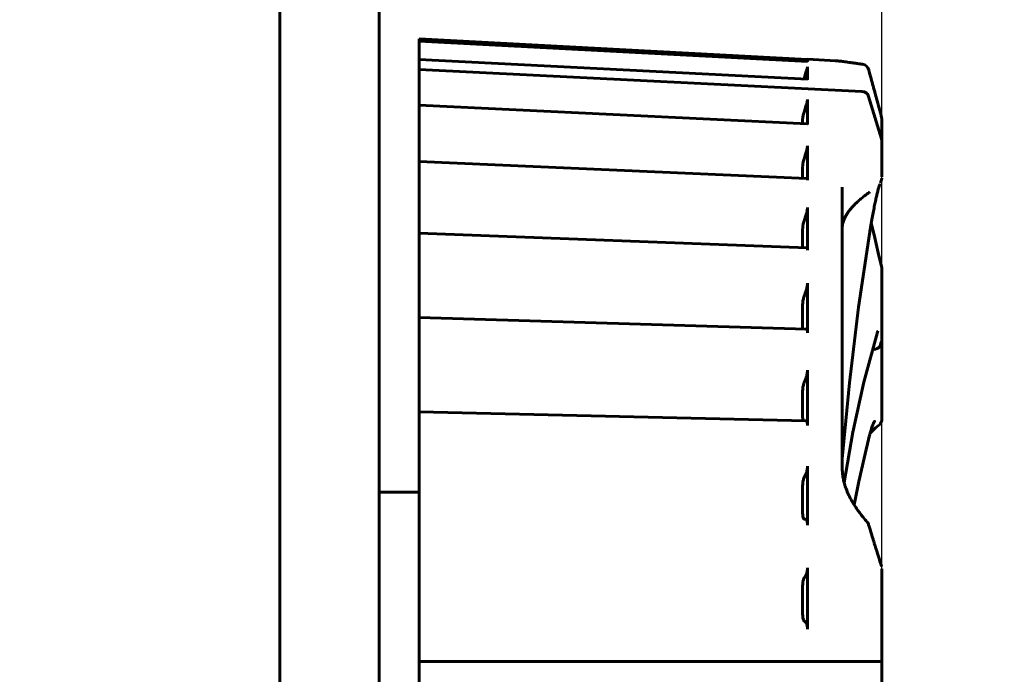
# Model space of a CAD drawing. Header units: millimetres. Extents: x 0 to 594, y 0 to 420.
# Tile 15 of 19: x 362.85 to 372.74, y 282.46 to 289.03. Entities that reach past the tile are written whole.
import ezdxf

# ---------------------------------------------------------------- set-up
doc = ezdxf.new("R2010")
doc.units = ezdxf.units.MM
doc.linetypes.add('K5LT_BASIC', pattern=[0])
doc.linetypes.add('K5LT_THIN', pattern=[0])
doc.layers.add('Системный слой', color=7, linetype='Continuous')
doc.styles.add('KDIMTEXTSTYLE', font='GOST_AU.SHX', dxfattribs={"width": 0.96, "oblique": 15, "height": 5})
doc.dimstyles.new('KDIMSTYLE (0.50)', dxfattribs={"dimtxt": 5, "dimasz": 1, "dimexe": 2, "dimexo": 0, "dimgap": 1, "dimtad": 1, "dimlfac": 2, "dimtxsty": 'KDIMTEXTSTYLE', "dimsah": 1, "dimcen": 0, "dimdle": 1, "dimadec": 0, "dimazin": 0, "dimtfac": 0.667, "dimtmove": 0, "dimatfit": 3, "dimfxl": 1, "dimtvp": 1, "dimtolj": 1, "dimtzin": 0, "dimarcsym": 0})

# ---------------------------------------------------------------- blocks, each defined once
blk = doc.blocks.new('U0')
at = {"layer": 'Системный слой', "color": 150, "linetype": 'K5LT_BASIC', "lineweight": 60, "true_color": 0x0080ff}
for p, q in [((371.3337, 284.6279), (371.3905, 284.8609)), ((371.2817, 284.3944), (371.3337, 284.6279)), ((371.2345, 284.1605), (371.2817, 284.3944))]:
    blk.add_line(p, q, dxfattribs=at)
blk = doc.blocks.new('U2')
at = {"layer": 'Системный слой', "color": 150, "linetype": 'K5LT_BASIC', "lineweight": 60, "true_color": 0x0080ff}
for p, q in [((371.4225, 284.9055), (371.3951, 284.879)), ((371.4507, 284.9317), (371.4225, 284.9055)), ((371.4797, 284.9575), (371.4507, 284.9317))]:
    blk.add_line(p, q, dxfattribs=at)
blk = doc.blocks.new('U4')
at = {"layer": 'Системный слой', "color": 150, "linetype": 'K5LT_BASIC', "lineweight": 60, "true_color": 0x0080ff}
for p, q in [((371.469, 285.8941), (371.3327, 285.3932)), ((371.3327, 285.3932), (371.2207, 284.8902)), ((371.2207, 284.8902), (371.1331, 284.3856))]:
    blk.add_line(p, q, dxfattribs=at)
blk = doc.blocks.new('U5')
at = {"layer": 'Системный слой', "color": 150, "linetype": 'K5LT_BASIC', "lineweight": 60, "true_color": 0x0080ff}
for start, end in [(1.49798, 13.05872), (359.77902, 1.49798)]:
    blk.add_arc((371.4385, 286.5234), 0.075, start, end, dxfattribs=at)
blk = doc.blocks.new('U6')
at = {"layer": 'Системный слой', "color": 150, "linetype": 'K5LT_BASIC', "lineweight": 60, "true_color": 0x0080ff}
for p, q in [((366.8655, 288.6327), (366.8655, 288.6505)), ((366.8655, 288.6054), (366.8655, 288.6322))]:
    blk.add_line(p, q, dxfattribs=at)
blk = doc.blocks.new('U7')
at = {"layer": 'Системный слой', "color": 150, "linetype": 'K5LT_BASIC', "lineweight": 60, "true_color": 0x0080ff}
for p, q in [((371.4068, 286.9902), (371.4418, 286.8401)), ((371.4418, 286.8401), (371.4768, 286.6902)), ((371.4768, 286.6902), (371.5116, 286.5404))]:
    blk.add_line(p, q, dxfattribs=at)
blk = doc.blocks.new('U8')
at = {"layer": 'Системный слой', "color": 150, "linetype": 'K5LT_BASIC', "lineweight": 60, "true_color": 0x0080ff}
for start, end in [(1.52179, 14.83713), (359.99964, 1.52179)]:
    blk.add_arc((371.4385, 288.0271), 0.075, start, end, dxfattribs=at)
blk = doc.blocks.new('U9')
at = {"layer": 'Системный слой', "color": 150, "linetype": 'K5LT_BASIC', "lineweight": 60, "true_color": 0x0080ff}
for p, q in [((370.7175, 285.0406), (370.7181, 285.0261)), ((370.7181, 285.0261), (370.7199, 285.0139)), ((370.7199, 285.0139), (370.7229, 285.0045))]:
    blk.add_line(p, q, dxfattribs=at)
blk = doc.blocks.new('U10')
at = {"layer": 'Системный слой', "color": 150, "linetype": 'K5LT_BASIC', "lineweight": 60, "true_color": 0x0080ff}
for p, q in [((371.3918, 286.9013), (371.2791, 286.144)), ((371.2791, 286.144), (371.1869, 285.384)), ((371.1869, 285.384), (371.1155, 284.622))]:
    blk.add_line(p, q, dxfattribs=at)
blk = doc.blocks.new('U11')
at = {"layer": 'Системный слой', "color": 150, "linetype": 'K5LT_BASIC', "lineweight": 60, "true_color": 0x0080ff}
for p, q in [((370.7175, 285.9348), (370.7176, 285.9307)), ((370.7176, 285.9307), (370.7177, 285.9269)), ((370.7177, 285.9269), (370.718, 285.9233))]:
    blk.add_line(p, q, dxfattribs=at)
blk = doc.blocks.new('U30')
at = {"layer": 'Системный слой', "color": 150, "linetype": 'K5LT_BASIC', "lineweight": 60, "true_color": 0x0080ff}
blk.add_line((366.4655, 301.8583), (366.4606, 255.7639), dxfattribs=at)
blk = doc.blocks.new('KDIMARROW_02')
at = {"layer": 'Системный слой'}
blk.add_hatch(color=0, dxfattribs=at).paths.add_polyline_path([(4.5, 0), (5, 0.6583), (0, 0), (5, -0.6583)])
at = {"layer": 'Системный слой', "color": 0, "linetype": 'K5LT_THIN', "lineweight": 18}
for p, q in [((5, 0.6583), (0, 0)), ((4.5, 0), (5, 0.6583)), ((0, 0), (-1, 0)), ((0, 0), (5, -0.6583)), ((0, 0), (7, 0)), ((5, -0.6583), (4.5, 0))]:
    blk.add_line(p, q, dxfattribs=at)

msp = doc.modelspace()

# ---------------------------------------------------------------- linework, layer by layer
at = {"layer": 'Системный слой', "color": 150, "linetype": 'K5LT_BASIC', "lineweight": 60, "true_color": 0x0080ff}
for p, q in [((365.4655, 325.2882), (365.4655, 233.9382)), ((370.7652, 288.6331), (366.8655, 288.8376)), ((366.8655, 288.7823), (366.8655, 288.8376)), ((366.8655, 288.8161), (366.8655, 288.8163)), ((366.8655, 288.8163), (370.7655, 288.6118)), ((366.8655, 288.8161), (366.8655, 288.7583)), ((366.8655, 288.6911), (366.8655, 288.7583)), ((366.8655, 288.6505), (366.8655, 288.6911)), ((366.8654, 288.6327), (370.7647, 288.4325)), ((366.8655, 288.6302), (366.8655, 288.6327)), ((366.8655, 288.6302), (366.8655, 288.5323)), ((370.7585, 288.6122), (370.7655, 288.6338)), ((370.7655, 288.6338), (370.7655, 288.6115)), ((371.0516, 288.6188), (370.7655, 288.6338)), ((370.7655, 288.5581), (370.7655, 288.43)), ((371.3123, 288.3107), (366.8655, 288.5323)), ((366.8655, 288.5323), (371.3123, 288.3107)), ((366.8655, 288.4163), (366.8655, 288.5323)), ((370.7351, 288.452), (370.7296, 288.4343)), ((370.7476, 288.4918), (370.7351, 288.452)), ((366.8655, 288.3376), (366.8655, 288.4163)), ((366.8655, 288.2969), (366.8655, 288.3376)), ((366.8655, 288.2189), (366.8655, 288.2969)), ((371.3804, 288.2594), (371.5105, 287.8352)), ((371.5105, 287.8352), (371.3804, 288.2594)), ((366.8655, 288.1737), (366.8655, 288.2189)), ((366.8655, 288.1656), (366.8655, 288.1737)), ((366.8655, 288.1737), (370.7629, 287.9869)), ((366.8655, 287.9357), (366.8655, 288.1656)), ((370.7655, 288.2293), (370.7655, 287.9786)), ((366.8655, 288.0919), (366.8655, 288.092)), ((370.7476, 288.1515), (370.735, 288.1116)), ((370.7175, 288.0344), (370.7175, 287.9891)), ((371.5135, 287.8153), (371.5135, 288.0271)), ((366.8655, 287.85), (366.8655, 287.9357)), ((366.8655, 287.8107), (366.8655, 287.85)), ((366.8655, 287.726), (366.8655, 287.8107)), ((370.7655, 287.7661), (370.7655, 287.4214)), ((371.5135, 287.8153), (371.5105, 287.8352)), ((371.5135, 287.8153), (371.5135, 287.4532)), ((366.8655, 287.6061), (366.8655, 287.726)), ((370.7476, 287.6811), (370.735, 287.6426)), ((366.8655, 287.5911), (366.8655, 287.6061)), ((366.8655, 287.6061), (370.7607, 287.4367)), ((366.8655, 287.2926), (366.8655, 287.5911)), ((370.7175, 287.5586), (370.7175, 287.4385)), ((371.5031, 287.4019), (371.5113, 287.4352)), ((366.8655, 287.2025), (366.8655, 287.2926)), ((371.1155, 287.3506), (371.1155, 287.3504)), ((371.1155, 287.3506), (371.1155, 287.3506)), ((371.1155, 287.3504), (371.1155, 284.5188)), ((371.3937, 287.3032), (371.3936, 287.3032)), ((371.3936, 287.3032), (371.3936, 287.3032)), ((366.8655, 287.1659), (366.8655, 287.2025)), ((366.8655, 287.077), (366.8655, 287.1659)), ((366.8655, 286.8883), (366.8655, 287.077)), ((370.7655, 287.1455), (370.7655, 286.7173)), ((370.7476, 287.056), (370.735, 287.02)), ((366.8655, 286.8883), (370.758, 286.7414)), ((366.8655, 286.8646), (366.8655, 286.8883)), ((366.8655, 286.8502), (366.8655, 286.8725)), ((370.7175, 286.9317), (370.7175, 286.7429)), ((366.8655, 286.5067), (366.8655, 286.8646)), ((366.8655, 286.4149), (366.8655, 286.5067)), ((371.5135, 285.8187), (371.5135, 286.5234)), ((366.8655, 286.4149), (366.8655, 286.382)), ((366.8655, 286.2916), (366.8655, 286.382)), ((370.7655, 286.3865), (370.7655, 286.1417)), ((366.8655, 286.0535), (366.8655, 286.2916)), ((370.7476, 286.2951), (370.735, 286.2628)), ((370.7175, 286.1729), (370.7175, 286.0549)), ((370.7655, 286.1417), (370.7655, 285.8878)), ((366.8655, 286.0421), (366.8655, 286.0535)), ((366.8655, 286.0421), (370.7547, 285.9222)), ((366.8655, 286.0082), (366.8655, 286.0421)), ((366.8655, 286.0082), (366.8655, 285.6016)), ((370.7175, 285.9348), (370.7175, 286.0549)), ((371.469, 285.8941), (371.469, 285.8941)), ((371.5123, 285.8108), (371.5135, 285.8187)), ((371.5135, 285.8187), (371.5135, 285.0211)), ((371.4477, 285.7242), (371.4182, 285.7179)), ((371.4182, 285.7179), (371.4477, 285.7242)), ((366.8655, 285.5108), (366.8655, 285.6016)), ((366.8655, 285.4829), (366.8655, 285.5108)), ((370.7655, 285.512), (370.7655, 284.958)), ((366.8655, 285.4825), (366.8655, 285.4832)), ((366.8655, 285.3938), (366.8655, 285.4829)), ((366.8655, 285.3938), (366.8655, 285.1291)), ((370.7476, 285.4215), (370.7351, 285.394)), ((370.7175, 285.0406), (370.7175, 285.3052)), ((366.8655, 285.0933), (366.8655, 285.1291)), ((366.8655, 285.0933), (370.751, 285.0039)), ((366.8655, 285.0478), (366.8655, 285.0933)), ((366.8655, 285.0478), (366.8655, 284.605)), ((371.4877, 284.9645), (371.4797, 284.9575)), ((366.8655, 284.5181), (366.8655, 284.605)), ((366.8655, 284.4957), (366.8655, 284.5181)), ((366.8655, 284.4106), (366.8655, 284.4957)), ((370.7655, 284.5487), (370.7655, 283.9562)), ((371.1155, 284.5188), (371.1155, 284.5184)), ((371.1155, 284.5185), (371.1155, 284.5188)), ((366.8655, 284.4106), (366.8655, 284.1276)), ((370.7476, 284.4619), (370.7351, 284.4398)), ((370.7175, 284.0719), (370.7175, 284.3549)), ((366.4655, 284.2882), (366.8655, 284.2882)), ((366.8655, 284.0715), (366.8655, 284.1276)), ((366.8655, 284.0715), (366.8655, 284.0706)), ((366.8655, 284.0127), (366.8655, 284.0706)), ((366.8655, 284.0127), (366.8655, 283.5471)), ((370.7476, 284.0144), (370.735, 284.0156)), ((366.8655, 283.4667), (366.8655, 283.5471)), ((370.7655, 283.5258), (370.7655, 282.9128)), ((371.5135, 282.5882), (371.5135, 283.5167)), ((366.8655, 283.4506), (366.8655, 283.4667)), ((366.8655, 283.3721), (366.8655, 283.4506)), ((370.7476, 283.4454), (370.7351, 283.4294)), ((366.8655, 283.3721), (366.8655, 283.0792)), ((370.7175, 283.0582), (370.7175, 283.3509)), ((366.8655, 283.0118), (366.8655, 283.0792)), ((366.8655, 283.0118), (366.8655, 283.0037)), ((366.8655, 282.9343), (366.8655, 283.0037)), ((366.8655, 282.9343), (366.8655, 282.5882)), ((370.7476, 282.9824), (370.735, 282.9905)), ((371.3123, 282.5882), (366.8655, 282.5882)), ((366.8655, 282.2421), (366.8655, 282.5882)), ((366.8655, 282.5882), (371.3123, 282.5882)), ((371.3804, 282.5882), (371.3123, 282.5882)), ((371.3123, 282.5882), (371.3804, 282.5882)), ((371.3804, 282.5882), (371.5105, 282.5882)), ((371.5105, 282.5882), (371.3804, 282.5882)), ((371.5135, 282.5882), (371.5105, 282.5882)), ((371.5105, 282.5882), (371.5135, 282.5882)), ((371.5135, 282.5882), (371.5135, 281.6598))]:
    msp.add_line(p, q, dxfattribs=at)
for centre, start, end in [((371.3084, 288.5088), 15.38153, 81.41305), ((371.4303, 287.4197), 340.50534, 346.21485), ((371.4385, 287.4532), 346.08923, 350.30951), ((371.4385, 285.0211), 310.95571, 0.00491), ((371.3084, 283.9382), 16.86169, 40.92649)]:
    msp.add_arc(centre, 0.075, start, end, dxfattribs=at)
for centre, major_axis, ratio, start_param, end_param in [((371.3084, 288.5088), (0.0112, 0.0742), 0.752621, 0.00003, 0.000054), ((371.3084, 288.2395), (0.075, 0), 0.951057, 0.283857, 1.518436), ((371.3084, 288.2395), (-0.075, 0), 0.951057, 3.42545, 4.660029), ((371.4385, 288.0271), (0.075, 0), 0.989591, 0, 0.026051), ((371.4385, 287.8153), (0.075, 0), 0.951057, 0, 0.283857), ((371.4385, 287.4532), (0.0728, -0.018), 0.700301, 6.283182, 6.283196), ((371.0811, 287.089), (0.0665, -0.0346), 0.661895, 6.283169, 6.283196), ((371.4385, 286.5234), (0.075, 0), 0.716008, 0, 0.018534), ((401.5155, 282.5882), (-30.5, 0), 0.587785, -0.180738, -0.177739), ((401.5155, 282.5882), (-30.5, 0), 0.587785, -0.180738, -0.177739), ((371.4385, 285.8187), (0.075, 0), 0.587785, 6.102447, 6.283185), ((371.4222, 285.7657), (0.075, 0), 0.587785, 5.059666, 6.105446), ((371.4222, 285.7657), (0.075, 0), 0.587785, 5.059666, 6.105446), ((371.3084, 283.9382), (0.0565, 0.0493), 0.13904, 6.282702, 6.283183), ((371.3084, 283.9382), (0.0718, 0.0218), 0.6236, 6.283161, 6.283197)]:
    msp.add_ellipse(centre, major_axis=major_axis, ratio=ratio, start_param=start_param, end_param=end_param, dxfattribs=at)
for points in [[(370.7655, 288.5581), (370.7655, 288.5571), (370.765, 288.5534), (370.7626, 288.5431), (370.7587, 288.5288), (370.7536, 288.5114), (370.7497, 288.4984), (370.7476, 288.4918)], [(370.7654, 288.6118), (370.7655, 288.6118), (370.7655, 288.6117), (370.7655, 288.6115)], [(370.7647, 288.4325), (370.7652, 288.4325), (370.7655, 288.4316), (370.7655, 288.43)], [(370.7655, 288.2293), (370.7655, 288.227), (370.7649, 288.2207), (370.7626, 288.2073), (370.7588, 288.1906), (370.7537, 288.1714), (370.7497, 288.1581), (370.7476, 288.1515)], [(370.735, 288.1116), (370.733, 288.1049), (370.7291, 288.092), (370.7241, 288.0732), (370.7204, 288.0567), (370.718, 288.0432), (370.7175, 288.0369), (370.7175, 288.0344)], [(370.7655, 287.7661), (370.7655, 287.7627), (370.7649, 287.7545), (370.7625, 287.7386), (370.7587, 287.7203), (370.7537, 287.7006), (370.7497, 287.6875), (370.7476, 287.6811)], [(370.735, 287.6426), (370.733, 287.6362), (370.7291, 287.6234), (370.7241, 287.6039), (370.7204, 287.5859), (370.718, 287.5702), (370.7175, 287.5621), (370.7175, 287.5586)], [(370.7655, 287.1455), (370.7655, 287.1412), (370.7649, 287.1313), (370.7625, 287.1135), (370.7587, 287.0941), (370.7536, 287.0744), (370.7497, 287.0619), (370.7476, 287.056)], [(370.735, 287.02), (370.733, 287.014), (370.7291, 287.0018), (370.7241, 286.9822), (370.7204, 286.9633), (370.718, 286.9458), (370.7175, 286.9361), (370.7175, 286.9317)], [(370.7655, 286.3865), (370.7655, 286.3814), (370.765, 286.3702), (370.7626, 286.3513), (370.7587, 286.3315), (370.7537, 286.3121), (370.7497, 286.3004), (370.7476, 286.2951)], [(370.735, 286.2628), (370.733, 286.2574), (370.7291, 286.2462), (370.7242, 286.2273), (370.7204, 286.208), (370.718, 286.1891), (370.7175, 286.1781), (370.7175, 286.1729)], [(370.7655, 285.512), (370.7655, 285.5063), (370.765, 285.4941), (370.7626, 285.4744), (370.7587, 285.4548), (370.7536, 285.4365), (370.7497, 285.4261), (370.7476, 285.4215)], [(370.7351, 285.394), (370.733, 285.3894), (370.7292, 285.3794), (370.7242, 285.3616), (370.7204, 285.3425), (370.718, 285.3229), (370.7175, 285.311), (370.7175, 285.3052)], [(370.7655, 284.5487), (370.7655, 284.5425), (370.765, 284.5297), (370.7626, 284.5099), (370.7587, 284.4911), (370.7536, 284.4744), (370.7497, 284.4656), (370.7476, 284.4619)], [(370.7351, 284.4398), (370.733, 284.4362), (370.7292, 284.4277), (370.7242, 284.4116), (370.7204, 284.3933), (370.718, 284.3737), (370.7175, 284.3612), (370.7175, 284.3549)], [(370.7175, 284.0719), (370.7175, 284.0656), (370.718, 284.0538), (370.7204, 284.0379), (370.7242, 284.0258), (370.7291, 284.0179), (370.733, 284.0158), (370.735, 284.0156)], [(370.7476, 284.0144), (370.7497, 284.0143), (370.7537, 284.0121), (370.7587, 284.0037), (370.7626, 283.991), (370.765, 283.9748), (370.7655, 283.9625), (370.7655, 283.9562)], [(370.7655, 283.5258), (370.7655, 283.5194), (370.765, 283.5063), (370.7626, 283.487), (370.7587, 283.4695), (370.7536, 283.455), (370.7497, 283.448), (370.7476, 283.4454)], [(370.7351, 283.4294), (370.733, 283.4268), (370.7292, 283.4201), (370.7242, 283.4061), (370.7204, 283.3893), (370.718, 283.3702), (370.7175, 283.3574), (370.7175, 283.3509)], [(370.7175, 283.0582), (370.7175, 283.0516), (370.718, 283.0392), (370.7204, 283.0216), (370.7242, 283.007), (370.7291, 282.9961), (370.733, 282.9919), (370.735, 282.9905)], [(370.7476, 282.9824), (370.7497, 282.9811), (370.7537, 282.9767), (370.7587, 282.9653), (370.7626, 282.9501), (370.765, 282.9322), (370.7655, 282.9193), (370.7655, 282.9128)]]:
    msp.add_open_spline(points, degree=3, dxfattribs=at)
for points, knots in [([(371.0444, 288.6184), (371.0444, 288.6188), (371.0461, 288.6191), (371.0504, 288.6189), (371.0516, 288.6188)], [0, 0, 0, 0, 0.1428571, 0.1844741, 0.1844741, 0.1844741, 0.1844741]), ([(371.3196, 288.583), (371.3023, 288.5856), (371.2855, 288.5881), (371.257, 288.5923), (371.2451, 288.5941), (371.222, 288.5974), (371.2108, 288.599), (371.1785, 288.6036), (371.1584, 288.6064), (371.1241, 288.611), (371.1093, 288.6129), (371.0906, 288.6151), (371.085, 288.6157), (371.0733, 288.617), (371.0678, 288.6176), (371.0602, 288.6183), (371.0578, 288.6184), (371.0549, 288.6186), (371.0533, 288.6187), (371.0514, 288.6188), (371.051, 288.6189), (371.05, 288.6189), (371.0495, 288.6189), (371.049, 288.619)], [0, 0, 0, 0, 2.43135, 2.43135, 4.242973, 4.242973, 6.054596, 6.054596, 9.648614, 9.648614, 12.884233, 12.884233, 14.40301, 14.40301, 16.30965, 16.30965, 17.114294, 17.114294, 17.680554, 17.680554, 17.860569, 17.860569, 18.075881, 18.075881, 18.075881, 18.075881]), ([(371.511, 288.0463), (371.5025, 288.0786), (371.4939, 288.1108), (371.4766, 288.1754), (371.468, 288.2077), (371.4549, 288.2564), (371.4505, 288.2728), (371.4426, 288.3018), (371.4392, 288.3145), (371.4323, 288.3398), (371.4289, 288.3525), (371.4186, 288.3902), (371.4118, 288.4152), (371.3969, 288.4698), (371.3888, 288.4993), (371.3807, 288.5287)], [0, 0, 0, 0, 4.164176, 4.164176, 8.364176, 8.364176, 10.498515, 10.498515, 12.155168, 12.155168, 13.811821, 13.811821, 17.098406, 17.098406, 21, 21, 21, 21]), ([(370.7629, 287.9869), (370.7637, 287.9868), (370.765, 287.9856), (370.7655, 287.9816), (370.7655, 287.9786)], [0.6388646, 0.6388646, 0.6388646, 0.6388646, 0.8, 1, 1, 1, 1]), ([(370.7607, 287.4367), (370.7613, 287.4366), (370.763, 287.436), (370.765, 287.4318), (370.7655, 287.4253), (370.7655, 287.4214)], [0.5084883, 0.5084883, 0.5084883, 0.5084883, 0.6, 0.8, 1, 1, 1, 1]), ([(371.4944, 287.3809), (371.4941, 287.3803), (371.4937, 287.3794), (371.4926, 287.3767), (371.4918, 287.3748), (371.4898, 287.3694), (371.4884, 287.3656), (371.4851, 287.3558), (371.4832, 287.3495), (371.4788, 287.3344), (371.4763, 287.3255), (371.4719, 287.309), (371.4701, 287.3019), (371.4652, 287.2823), (371.4621, 287.2693), (371.4555, 287.2408), (371.452, 287.2251), (371.4448, 287.1912), (371.441, 287.1729), (371.4332, 287.1339), (371.4291, 287.1131), (371.421, 287.0702), (371.417, 287.0481), (371.4109, 287.0139), (371.4088, 287.0021), (371.4045, 286.977), (371.4022, 286.9636), (371.3993, 286.9466), (371.3987, 286.9431), (371.396, 286.9268), (371.3939, 286.9141), (371.3918, 286.9013)], [0, 0, 0, 0, 0.39533, 0.39533, 0.790661, 0.790661, 1.368852, 1.368852, 2.075071, 2.075071, 2.898189, 2.898189, 3.471691, 3.471691, 4.408151, 4.408151, 5.431928, 5.431928, 6.529195, 6.529195, 7.700089, 7.700089, 8.884994, 8.884994, 9.497426, 9.497426, 10.180952, 10.180952, 10.361484, 10.361484, 11, 11, 11, 11]), ([(371.1476, 287.0544), (371.1496, 287.0582), (371.1517, 287.062), (371.1563, 287.0701), (371.1589, 287.0744), (371.1628, 287.0807), (371.164, 287.0826), (371.1665, 287.0865), (371.1678, 287.0885), (371.1698, 287.0914), (371.1704, 287.0924), (371.1725, 287.0954), (371.1739, 287.0974), (371.178, 287.1032), (371.1808, 287.1071), (371.1888, 287.1177), (371.1942, 287.1244), (371.2025, 287.1345), (371.2054, 287.1379), (371.2112, 287.1446), (371.2142, 287.148), (371.2208, 287.1552), (371.2243, 287.159), (371.2295, 287.1644), (371.231, 287.166), (371.2341, 287.1692), (371.2357, 287.1708), (371.241, 287.1763), (371.2448, 287.1801), (371.2554, 287.1903), (371.262, 287.1966), (371.2798, 287.2129), (371.2912, 287.2229), (371.3144, 287.2425), (371.3264, 287.2522), (371.3485, 287.2695), (371.3587, 287.2772), (371.371, 287.2866), (371.3732, 287.2882), (371.3815, 287.2944), (371.3876, 287.2988), (371.3938, 287.3033)], [0, 0, 0, 0, 0.71691, 0.71691, 1.534594, 1.534594, 1.905587, 1.905587, 2.27658, 2.27658, 2.469066, 2.469066, 2.854039, 2.854039, 3.596489, 3.596489, 4.916399, 4.916399, 5.582033, 5.582033, 6.252665, 6.252665, 7.022728, 7.022728, 7.346181, 7.346181, 7.669635, 7.669635, 8.450929, 8.450929, 9.757236, 9.757236, 11.844838, 11.844838, 13.92186, 13.92186, 15.600362, 15.600362, 15.968763, 15.968763, 16.95531, 16.95531, 16.95531, 16.95531]), ([(371.1155, 286.9461), (371.1155, 286.9514), (371.1158, 286.957), (371.1168, 286.9654), (371.1171, 286.968), (371.1179, 286.9727), (371.1183, 286.9748), (371.1194, 286.9804), (371.1202, 286.9839), (371.1228, 286.994), (371.1248, 287.0009), (371.13, 287.0157), (371.1331, 287.0236), (371.14, 287.0392), (371.1436, 287.0467), (371.1476, 287.0544)], [0, 0, 0, 0, 3.031947, 3.031947, 4.316111, 4.316111, 5.34568, 5.34568, 6.947293, 6.947293, 9.921742, 9.921742, 13.121742, 13.121742, 16, 16, 16, 16]), ([(370.758, 286.7414), (370.7581, 286.7414), (370.7598, 286.7412), (370.7625, 286.7389), (370.7649, 286.7305), (370.7655, 286.7221), (370.7655, 286.7173)], [0.3778395, 0.3778395, 0.3778395, 0.3778395, 0.4, 0.6, 0.8, 1, 1, 1, 1]), ([(370.7547, 285.9222), (370.7561, 285.9221), (370.759, 285.9208), (370.7626, 285.9145), (370.765, 285.9032), (370.7655, 285.8932), (370.7655, 285.8878)], [0.2439235, 0.2439235, 0.2439235, 0.2439235, 0.4, 0.6, 0.8, 1, 1, 1, 1]), ([(371.4726, 285.9048), (371.4726, 285.9047), (371.4725, 285.9046), (371.4723, 285.904), (371.472, 285.9034), (371.4716, 285.9022), (371.4713, 285.9014), (371.4707, 285.8996), (371.4704, 285.8987), (371.4697, 285.8965), (371.4694, 285.8954), (371.469, 285.8941)], [0, 0, 0, 0, 0.6, 0.6, 1.2, 1.2, 1.8, 1.8, 2.4, 2.4, 3, 3, 3, 3]), ([(370.751, 285.0039), (370.7519, 285.0039), (370.7546, 285.0033), (370.7587, 284.9991), (370.7626, 284.9892), (370.765, 284.9753), (370.7655, 284.964), (370.7655, 284.958)], [0.1129133, 0.1129133, 0.1129133, 0.1129133, 0.2, 0.4, 0.6, 0.8, 1, 1, 1, 1]), ([(371.3905, 284.8609), (371.3912, 284.8636), (371.3918, 284.8662), (371.3934, 284.8722), (371.3943, 284.8756), (371.3952, 284.879), (371.3952, 284.8791), (371.3961, 284.8823), (371.3969, 284.8853), (371.3985, 284.8911), (371.3993, 284.8938), (371.4007, 284.8989), (371.4014, 284.9013), (371.4028, 284.906), (371.4035, 284.9084), (371.4047, 284.9126), (371.4053, 284.9145), (371.4064, 284.9183), (371.407, 284.9201), (371.4085, 284.9249), (371.4094, 284.9278), (371.4122, 284.9363), (371.414, 284.9416), (371.4167, 284.9493), (371.4176, 284.9518), (371.4208, 284.9606), (371.4232, 284.9665), (371.4264, 284.9742), (371.4274, 284.9765), (371.4305, 284.9834), (371.4326, 284.9876), (371.4359, 284.9936), (371.4372, 284.9957), (371.4386, 284.9979), (371.439, 284.9984), (371.4393, 284.9987), (371.4391, 284.9986), (371.4386, 284.998), (371.4383, 284.9977), (371.4381, 284.9975)], [0, 0, 0, 0, 0.558157, 0.558157, 1.296994, 1.296994, 1.314538, 1.314538, 2.002157, 2.002157, 2.627265, 2.627265, 3.195545, 3.195545, 3.763825, 3.763825, 4.239589, 4.239589, 4.715353, 4.715353, 5.476611, 5.476611, 6.999127, 6.999127, 7.754182, 7.754182, 9.77945, 9.77945, 10.69846, 10.69846, 12.767251, 12.767251, 14.549861, 14.549861, 15.536139, 15.536139, 16.682166, 16.682166, 17, 17, 17, 17]), ([(371.3649, 283.9875), (371.3514, 284.003), (371.3382, 284.0187), (371.321, 284.0399), (371.3167, 284.0452), (371.3098, 284.054), (371.3071, 284.0575), (371.2999, 284.0668), (371.2955, 284.0726), (371.2826, 284.0898), (371.2743, 284.1012), (371.2553, 284.1284), (371.2449, 284.1445), (371.2342, 284.161), (371.2339, 284.1614), (371.2297, 284.1682), (371.2258, 284.1744), (371.2097, 284.2013), (371.1987, 284.2226), (371.1843, 284.2494), (371.1816, 284.2553), (371.1696, 284.2807), (371.1619, 284.3008), (371.1525, 284.3235), (371.1515, 284.3264), (371.1438, 284.3478), (371.1388, 284.3668), (371.133, 284.386), (371.1329, 284.3864), (371.1326, 284.3877), (371.1323, 284.3886), (371.1277, 284.4071), (371.1241, 284.4249), (371.1188, 284.4595), (371.1171, 284.4763), (371.1157, 284.5017), (371.1155, 284.5103), (371.1155, 284.5188)], [0, 0, 0, 0, 2.006786, 2.006786, 2.67836, 2.67836, 3.107086, 3.107086, 3.832602, 3.832602, 5.217672, 5.217672, 7.105673, 7.105673, 7.160352, 7.160352, 7.888881, 7.888881, 10.270526, 10.270526, 10.917247, 10.917247, 13.08072, 13.08072, 13.383419, 13.383419, 15.379014, 15.379014, 15.418313, 15.418313, 15.5135, 15.5135, 17.364326, 17.364326, 19.108608, 19.108608, 20, 20, 20, 20]), ([(371.5101, 283.5391), (371.5028, 283.5625), (371.4954, 283.5861), (371.4794, 283.6374), (371.4708, 283.6652), (371.4565, 283.7112), (371.4509, 283.7293), (371.4417, 283.7589), (371.4382, 283.7704), (371.4311, 283.7934), (371.4276, 283.8049), (371.417, 283.8392), (371.41, 283.8622), (371.3953, 283.91), (371.3878, 283.9349), (371.3802, 283.96)], [0, 0, 0, 0, 3.579572, 3.579572, 7.779572, 7.779572, 10.500989, 10.500989, 12.215489, 12.215489, 13.929989, 13.929989, 17.331337, 17.331337, 21, 21, 21, 21])]:
    msp.add_open_spline(points, degree=3, knots=knots, dxfattribs=at)

# ---------------------------------------------------------------- block references
at = {"layer": 'Системный слой'}
for name in ['U30', 'U6', 'U8', 'U7', 'U10', 'U5', 'U11', 'U4', 'U9', 'U2', 'U0']:
    msp.add_blockref(name, (0, 0), dxfattribs=at)

# ---------------------------------------------------------------- dimensions: what is measured, and where the dimension line sits
at = {"layer": 'Системный слой', "color": 7}
msp.add_linear_dim(base=(365.4655, 346.0382), p1=(371.5135, 282.5882), p2=(365.4655, 325.2882), location=(384.5167, 346.0382), text='\\H5.0;\\W0.965;\\Q15;\\H5.0;\\W0.965;\\Q15;\\Q15;12\\H0.65x;\\S+1^ -1;\\H1.5x;', dimstyle='KDIMSTYLE (0.50)', override={"dimexo": 0, "dimblk1": 'KDIMARROW_02', "dimblk2": 'KDIMARROW_02', "dimse1": 0, "dimse2": 0, "dimclrt": 7, "dimtolj": 1}, dxfattribs=at).render()

doc.saveas('drawing.dxf')
